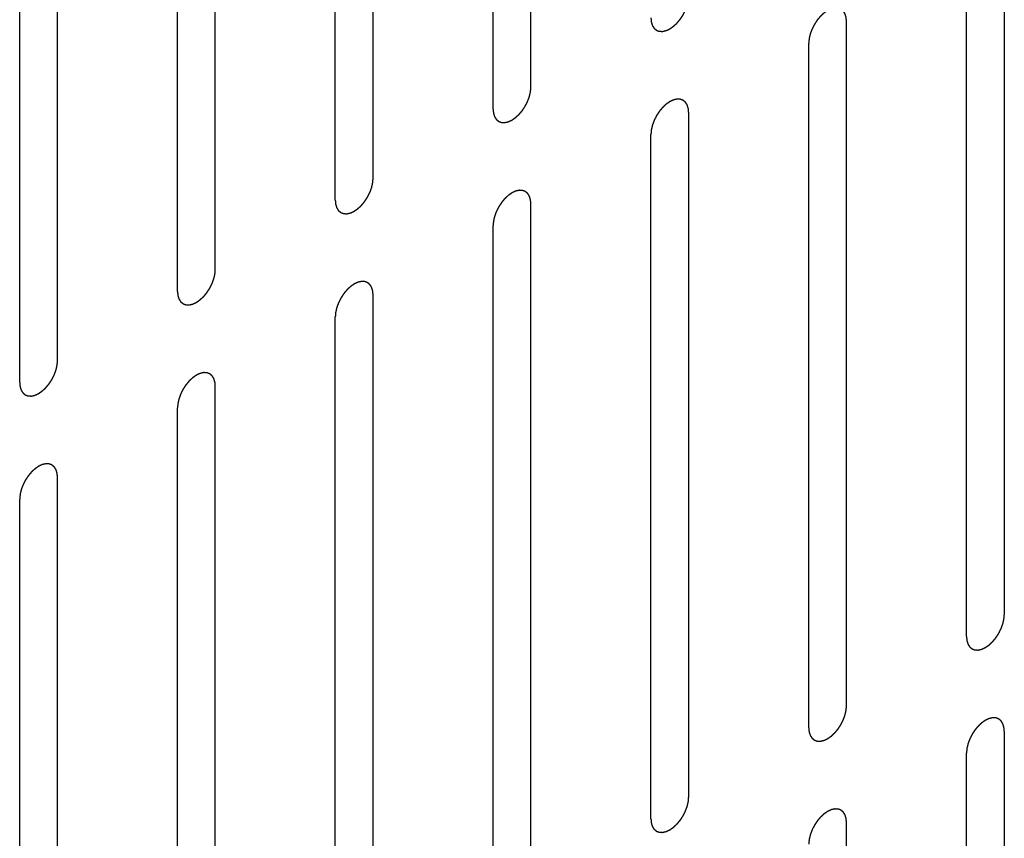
# Model space of a CAD drawing. Header units: inches. Extents: x 6 to 353, y 6 to 228.
# Tile 170 of 256: x 335.49 to 336.87, y 119.14 to 120.29. Entities that reach past the tile are written whole.
import ezdxf

# ---------------------------------------------------------------- set-up
doc = ezdxf.new("R2010")
doc.units = ezdxf.units.IN
doc.header["$LTSCALE"] = 19.946667
doc.header["$MEASUREMENT"] = 0
doc.linetypes.add('HIDDEN', pattern=[0.2, 0.1, -0.1])
doc.layers.add('DEFAULT_2', color=7, linetype='HIDDEN')

msp = doc.modelspace()

# ---------------------------------------------------------------- linework, layer by layer
at = {"layer": 'DEFAULT_2', "color": 7, "linetype": 'HIDDEN'}
for p, q in [((336.2059, 120.1958), (336.2059, 121.1552)), ((336.1529, 120.1652), (336.1529, 121.1246)), ((335.9846, 120.068), (335.9846, 121.0274)), ((335.9315, 120.0374), (335.9315, 120.9968)), ((335.7632, 119.9402), (335.7632, 120.8996)), ((335.7102, 119.9096), (335.7102, 120.869)), ((335.5419, 119.8125), (335.5419, 120.7718)), ((335.4889, 119.7818), (335.4889, 120.7412)), ((336.8699, 119.4564), (336.8699, 120.4158)), ((336.8168, 119.4258), (336.8168, 120.3852)), ((336.6485, 119.3287), (336.6485, 120.2881)), ((336.5955, 119.298), (336.5955, 120.2574)), ((336.4272, 119.2009), (336.4272, 120.1603)), ((336.3742, 119.1703), (336.3742, 120.1297)), ((336.2059, 119.0731), (336.2059, 120.0325)), ((336.1529, 119.0425), (336.1529, 120.0019)), ((335.9846, 118.9453), (335.9846, 119.9047)), ((335.9315, 118.9147), (335.9315, 119.8741)), ((335.7632, 118.8175), (335.7632, 119.7769)), ((335.7102, 118.7869), (335.7102, 119.7463)), ((335.5419, 118.6898), (335.5419, 119.6492)), ((335.4889, 118.6591), (335.4889, 119.6185)), ((336.8699, 118.3338), (336.8699, 119.2931)), ((336.8168, 118.3031), (336.8168, 119.2625)), ((336.6485, 118.206), (336.6485, 119.1654))]:
    msp.add_line(p, q, dxfattribs=at)
for points in [[(336.3742, 120.293), (336.3743, 120.292), (336.3744, 120.2906), (336.3745, 120.289), (336.3746, 120.2881), (336.3747, 120.2877), (336.3747, 120.2873), (336.3748, 120.287), (336.3749, 120.2866), (336.3751, 120.2859), (336.3754, 120.2849), (336.3757, 120.2839), (336.376, 120.2831), (336.3761, 120.2828), (336.3762, 120.2824), (336.3763, 120.2822), (336.3765, 120.2819), (336.3769, 120.2813), (336.3774, 120.2805), (336.3779, 120.2797), (336.3783, 120.2791), (336.3785, 120.2788), (336.3786, 120.2786), (336.3788, 120.2784), (336.3791, 120.2782), (336.3796, 120.2778), (336.3803, 120.2772), (336.381, 120.2766), (336.3815, 120.2762), (336.3817, 120.276), (336.3819, 120.2758), (336.3822, 120.2757), (336.3825, 120.2756), (336.3831, 120.2754), (336.3839, 120.275), (336.3848, 120.2747), (336.3854, 120.2745), (336.3857, 120.2744), (336.3859, 120.2743), (336.3862, 120.2743), (336.3866, 120.2743), (336.3873, 120.2743), (336.3882, 120.2742), (336.3892, 120.2742), (336.3898, 120.2741), (336.3902, 120.2741), (336.3905, 120.2741), (336.3908, 120.2742), (336.3912, 120.2743), (336.3919, 120.2744), (336.393, 120.2747), (336.394, 120.2749), (336.3947, 120.2751), (336.3951, 120.2752), (336.3954, 120.2752), (336.3958, 120.2754), (336.3962, 120.2756), (336.3968, 120.2758), (336.3974, 120.2761), (336.3983, 120.2765), (336.3992, 120.2769), (336.3999, 120.2773), (336.4004, 120.2775), (336.4007, 120.2776), (336.401, 120.2779), (336.4014, 120.2782), (336.4022, 120.2787), (336.4033, 120.2794), (336.4043, 120.2802), (336.4052, 120.2808), (336.4059, 120.2812), (336.4065, 120.2818), (336.4073, 120.2825), (336.4083, 120.2835), (336.4094, 120.2844), (336.4102, 120.2852), (336.4108, 120.2858), (336.4114, 120.2865), (336.4121, 120.2874), (336.4131, 120.2885), (336.414, 120.2896), (336.4148, 120.2906), (336.4154, 120.2912), (336.4159, 120.292), (336.4166, 120.293), (336.4174, 120.2943), (336.4183, 120.2956), (336.4189, 120.2967), (336.4195, 120.2974), (336.4198, 120.2983), (336.4204, 120.2993), (336.4211, 120.3007), (336.4218, 120.3021), (336.4223, 120.3031), (336.4228, 120.3039), (336.423, 120.3048), (336.4234, 120.3059), (336.4239, 120.3073), (336.4245, 120.3087), (336.4249, 120.3098), (336.4252, 120.3106), (336.4254, 120.3115), (336.4256, 120.3126), (336.4259, 120.3139), (336.4263, 120.3153), (336.4265, 120.3164), (336.4267, 120.3172), (336.4267, 120.318), (336.4268, 120.3191), (336.427, 120.3209), (336.4271, 120.3225), (336.4272, 120.3236)], [(336.6485, 120.2881), (336.6484, 120.289), (336.6483, 120.2904), (336.6482, 120.2921), (336.6481, 120.2929), (336.6481, 120.2934), (336.648, 120.2937), (336.6479, 120.294), (336.6478, 120.2944), (336.6476, 120.2951), (336.6473, 120.2961), (336.647, 120.2971), (336.6468, 120.2979), (336.6466, 120.2983), (336.6465, 120.2986), (336.6464, 120.2988), (336.6462, 120.2991), (336.6458, 120.2997), (336.6453, 120.3005), (336.6448, 120.3013), (336.6445, 120.3019), (336.6443, 120.3022), (336.6441, 120.3025), (336.6439, 120.3026), (336.6436, 120.3028), (336.6431, 120.3032), (336.6424, 120.3038), (336.6417, 120.3044), (336.6413, 120.3048), (336.641, 120.305), (336.6408, 120.3052), (336.6405, 120.3053), (336.6402, 120.3054), (336.6396, 120.3057), (336.6388, 120.306), (336.6379, 120.3063), (336.6374, 120.3065), (336.637, 120.3066), (336.6368, 120.3067), (336.6365, 120.3067), (336.6361, 120.3067), (336.6354, 120.3068), (336.6345, 120.3068), (336.6335, 120.3068), (336.6329, 120.3069), (336.6325, 120.3069), (336.6322, 120.3069), (336.6319, 120.3068), (336.6315, 120.3067), (336.6308, 120.3066), (336.6297, 120.3063), (336.6287, 120.3061), (336.628, 120.306), (336.6276, 120.3058), (336.6273, 120.3058), (336.6269, 120.3056), (336.6265, 120.3054), (336.6259, 120.3052), (336.6253, 120.3049), (336.6244, 120.3045), (336.6235, 120.3041), (336.6228, 120.3037), (336.6223, 120.3035), (336.622, 120.3034), (336.6217, 120.3031), (336.6213, 120.3028), (336.6205, 120.3023), (336.6194, 120.3016), (336.6184, 120.3009), (336.6175, 120.3002), (336.6169, 120.2998), (336.6162, 120.2992), (336.6154, 120.2985), (336.6144, 120.2975), (336.6134, 120.2966), (336.6125, 120.2958), (336.6119, 120.2953), (336.6113, 120.2945), (336.6106, 120.2936), (336.6096, 120.2925), (336.6087, 120.2914), (336.6079, 120.2904), (336.6073, 120.2898), (336.6068, 120.289), (336.6062, 120.288), (336.6053, 120.2867), (336.6045, 120.2854), (336.6038, 120.2843), (336.6032, 120.2836), (336.6029, 120.2828), (336.6023, 120.2817), (336.6016, 120.2803), (336.6009, 120.279), (336.6004, 120.2779), (336.6, 120.2771), (336.5997, 120.2762), (336.5993, 120.2751), (336.5988, 120.2737), (336.5982, 120.2723), (336.5979, 120.2712), (336.5975, 120.2704), (336.5974, 120.2696), (336.5971, 120.2685), (336.5968, 120.2671), (336.5965, 120.2657), (336.5962, 120.2646), (336.596, 120.2638), (336.596, 120.263), (336.5959, 120.2619), (336.5957, 120.2601), (336.5956, 120.2585), (336.5955, 120.2574)], [(336.1529, 120.1652), (336.1529, 120.1642), (336.1531, 120.1628), (336.1532, 120.1612), (336.1533, 120.1603), (336.1533, 120.1599), (336.1533, 120.1595), (336.1535, 120.1592), (336.1536, 120.1588), (336.1538, 120.1581), (336.1541, 120.1571), (336.1544, 120.1561), (336.1546, 120.1554), (336.1548, 120.155), (336.1548, 120.1546), (336.155, 120.1544), (336.1552, 120.1541), (336.1556, 120.1535), (336.1561, 120.1527), (336.1566, 120.1519), (336.1569, 120.1514), (336.1571, 120.151), (336.1573, 120.1508), (336.1575, 120.1506), (336.1578, 120.1504), (336.1583, 120.15), (336.159, 120.1494), (336.1596, 120.1488), (336.1601, 120.1484), (336.1604, 120.1482), (336.1606, 120.148), (336.1609, 120.1479), (336.1612, 120.1478), (336.1618, 120.1476), (336.1626, 120.1473), (336.1635, 120.147), (336.164, 120.1467), (336.1644, 120.1466), (336.1646, 120.1465), (336.1649, 120.1465), (336.1653, 120.1465), (336.166, 120.1465), (336.1669, 120.1464), (336.1679, 120.1464), (336.1685, 120.1464), (336.1689, 120.1464), (336.1692, 120.1463), (336.1695, 120.1464), (336.1699, 120.1465), (336.1706, 120.1467), (336.1717, 120.1469), (336.1727, 120.1471), (336.1734, 120.1473), (336.1738, 120.1474), (336.1741, 120.1474), (336.1745, 120.1476), (336.1749, 120.1478), (336.1754, 120.1481), (336.1761, 120.1484), (336.177, 120.1488), (336.1778, 120.1492), (336.1786, 120.1495), (336.179, 120.1497), (336.1794, 120.1498), (336.1797, 120.1501), (336.1801, 120.1504), (336.1809, 120.1509), (336.1819, 120.1516), (336.183, 120.1524), (336.1839, 120.153), (336.1845, 120.1534), (336.1851, 120.154), (336.186, 120.1548), (336.187, 120.1557), (336.188, 120.1567), (336.1889, 120.1574), (336.1895, 120.158), (336.19, 120.1587), (336.1908, 120.1596), (336.1918, 120.1607), (336.1927, 120.1619), (336.1935, 120.1628), (336.1941, 120.1634), (336.1945, 120.1642), (336.1952, 120.1653), (336.1961, 120.1666), (336.1969, 120.1678), (336.1976, 120.1689), (336.1981, 120.1696), (336.1985, 120.1705), (336.1991, 120.1716), (336.1998, 120.1729), (336.2005, 120.1743), (336.201, 120.1754), (336.2014, 120.1762), (336.2017, 120.177), (336.2021, 120.1781), (336.2026, 120.1795), (336.2031, 120.1809), (336.2035, 120.182), (336.2039, 120.1829), (336.204, 120.1837), (336.2043, 120.1848), (336.2046, 120.1861), (336.2049, 120.1875), (336.2052, 120.1886), (336.2054, 120.1894), (336.2054, 120.1902), (336.2055, 120.1913), (336.2057, 120.1931), (336.2058, 120.1947), (336.2059, 120.1958)], [(336.4272, 120.1603), (336.4271, 120.1612), (336.427, 120.1626), (336.4269, 120.1643), (336.4268, 120.1651), (336.4267, 120.1656), (336.4267, 120.1659), (336.4266, 120.1662), (336.4265, 120.1666), (336.4263, 120.1673), (336.426, 120.1684), (336.4256, 120.1694), (336.4254, 120.1701), (336.4253, 120.1705), (336.4252, 120.1708), (336.4251, 120.171), (336.4249, 120.1714), (336.4245, 120.1719), (336.424, 120.1727), (336.4235, 120.1735), (336.4231, 120.1741), (336.4229, 120.1744), (336.4228, 120.1747), (336.4226, 120.1748), (336.4223, 120.1751), (336.4218, 120.1755), (336.4211, 120.1761), (336.4204, 120.1766), (336.4199, 120.177), (336.4196, 120.1773), (336.4195, 120.1775), (336.4192, 120.1775), (336.4189, 120.1777), (336.4183, 120.1779), (336.4174, 120.1782), (336.4166, 120.1785), (336.416, 120.1787), (336.4157, 120.1788), (336.4155, 120.1789), (336.4152, 120.1789), (336.4148, 120.179), (336.4141, 120.179), (336.4132, 120.179), (336.4122, 120.1791), (336.4115, 120.1791), (336.4112, 120.1791), (336.4109, 120.1791), (336.4106, 120.179), (336.4102, 120.179), (336.4094, 120.1788), (336.4084, 120.1786), (336.4074, 120.1783), (336.4067, 120.1782), (336.4062, 120.1781), (336.4059, 120.178), (336.4056, 120.1778), (336.4052, 120.1777), (336.4046, 120.1774), (336.404, 120.1771), (336.4031, 120.1767), (336.4022, 120.1763), (336.4015, 120.1759), (336.401, 120.1757), (336.4007, 120.1756), (336.4004, 120.1754), (336.3999, 120.1751), (336.3992, 120.1745), (336.3981, 120.1738), (336.397, 120.1731), (336.3962, 120.1725), (336.3955, 120.1721), (336.3949, 120.1714), (336.3941, 120.1707), (336.3931, 120.1697), (336.392, 120.1688), (336.3912, 120.168), (336.3906, 120.1675), (336.39, 120.1668), (336.3893, 120.1659), (336.3883, 120.1647), (336.3873, 120.1636), (336.3866, 120.1627), (336.386, 120.162), (336.3855, 120.1612), (336.3848, 120.1602), (336.384, 120.1589), (336.3831, 120.1576), (336.3825, 120.1566), (336.3819, 120.1558), (336.3815, 120.155), (336.381, 120.1539), (336.3803, 120.1525), (336.3796, 120.1512), (336.3791, 120.1501), (336.3786, 120.1493), (336.3784, 120.1484), (336.3779, 120.1473), (336.3774, 120.1459), (336.3769, 120.1445), (336.3765, 120.1434), (336.3762, 120.1426), (336.376, 120.1418), (336.3758, 120.1407), (336.3755, 120.1393), (336.3751, 120.1379), (336.3749, 120.1368), (336.3747, 120.136), (336.3746, 120.1352), (336.3745, 120.1342), (336.3744, 120.1323), (336.3743, 120.1307), (336.3742, 120.1297)], [(335.9315, 120.0374), (335.9316, 120.0365), (335.9317, 120.035), (335.9319, 120.0334), (335.932, 120.0326), (335.932, 120.0321), (335.932, 120.0317), (335.9321, 120.0314), (335.9323, 120.031), (335.9325, 120.0303), (335.9328, 120.0293), (335.9331, 120.0283), (335.9333, 120.0276), (335.9334, 120.0272), (335.9335, 120.0269), (335.9337, 120.0266), (335.9339, 120.0263), (335.9342, 120.0258), (335.9347, 120.0249), (335.9353, 120.0241), (335.9356, 120.0236), (335.9358, 120.0233), (335.9359, 120.023), (335.9362, 120.0228), (335.9364, 120.0226), (335.9369, 120.0222), (335.9376, 120.0216), (335.9383, 120.021), (335.9388, 120.0206), (335.9391, 120.0204), (335.9393, 120.0202), (335.9395, 120.0201), (335.9399, 120.02), (335.9405, 120.0198), (335.9413, 120.0195), (335.9421, 120.0192), (335.9427, 120.019), (335.943, 120.0188), (335.9433, 120.0187), (335.9436, 120.0187), (335.944, 120.0187), (335.9446, 120.0187), (335.9456, 120.0186), (335.9465, 120.0186), (335.9472, 120.0186), (335.9476, 120.0186), (335.9478, 120.0185), (335.9482, 120.0186), (335.9486, 120.0187), (335.9493, 120.0189), (335.9503, 120.0191), (335.9514, 120.0193), (335.9521, 120.0195), (335.9525, 120.0196), (335.9528, 120.0196), (335.9531, 120.0198), (335.9536, 120.02), (335.9541, 120.0203), (335.9548, 120.0206), (335.9556, 120.021), (335.9565, 120.0214), (335.9573, 120.0217), (335.9577, 120.0219), (335.958, 120.0221), (335.9584, 120.0223), (335.9588, 120.0226), (335.9595, 120.0231), (335.9606, 120.0239), (335.9617, 120.0246), (335.9626, 120.0252), (335.9632, 120.0256), (335.9638, 120.0262), (335.9646, 120.027), (335.9657, 120.0279), (335.9667, 120.0289), (335.9675, 120.0297), (335.9682, 120.0302), (335.9687, 120.0309), (335.9695, 120.0318), (335.9704, 120.033), (335.9714, 120.0341), (335.9721, 120.035), (335.9727, 120.0356), (335.9732, 120.0365), (335.9739, 120.0375), (335.9748, 120.0388), (335.9756, 120.0401), (335.9763, 120.0411), (335.9768, 120.0419), (335.9772, 120.0427), (335.9778, 120.0438), (335.9784, 120.0451), (335.9791, 120.0465), (335.9797, 120.0476), (335.9801, 120.0484), (335.9804, 120.0492), (335.9808, 120.0503), (335.9813, 120.0517), (335.9818, 120.0531), (335.9822, 120.0542), (335.9826, 120.0551), (335.9827, 120.0559), (335.983, 120.057), (335.9833, 120.0584), (335.9836, 120.0597), (335.9838, 120.0608), (335.9841, 120.0617), (335.9841, 120.0625), (335.9842, 120.0635), (335.9843, 120.0654), (335.9845, 120.067), (335.9846, 120.068)], [(336.2059, 120.0325), (336.2058, 120.0334), (336.2057, 120.0349), (336.2055, 120.0365), (336.2055, 120.0373), (336.2054, 120.0378), (336.2054, 120.0382), (336.2053, 120.0384), (336.2052, 120.0389), (336.2049, 120.0396), (336.2046, 120.0406), (336.2043, 120.0416), (336.2041, 120.0423), (336.204, 120.0427), (336.2039, 120.043), (336.2037, 120.0432), (336.2035, 120.0436), (336.2032, 120.0441), (336.2027, 120.0449), (336.2022, 120.0457), (336.2018, 120.0463), (336.2016, 120.0466), (336.2015, 120.0469), (336.2012, 120.047), (336.201, 120.0473), (336.2005, 120.0477), (336.1998, 120.0483), (336.1991, 120.0488), (336.1986, 120.0493), (336.1983, 120.0495), (336.1981, 120.0497), (336.1979, 120.0497), (336.1975, 120.0499), (336.197, 120.0501), (336.1961, 120.0504), (336.1953, 120.0507), (336.1947, 120.0509), (336.1944, 120.051), (336.1941, 120.0512), (336.1938, 120.0512), (336.1935, 120.0512), (336.1928, 120.0512), (336.1918, 120.0512), (336.1909, 120.0513), (336.1902, 120.0513), (336.1898, 120.0513), (336.1896, 120.0514), (336.1892, 120.0513), (336.1888, 120.0512), (336.1881, 120.051), (336.1871, 120.0508), (336.1861, 120.0505), (336.1853, 120.0504), (336.1849, 120.0503), (336.1846, 120.0502), (336.1843, 120.0501), (336.1838, 120.0499), (336.1833, 120.0496), (336.1826, 120.0493), (336.1818, 120.0489), (336.1809, 120.0485), (336.1801, 120.0482), (336.1797, 120.0479), (336.1794, 120.0478), (336.179, 120.0476), (336.1786, 120.0473), (336.1779, 120.0468), (336.1768, 120.046), (336.1757, 120.0453), (336.1749, 120.0447), (336.1742, 120.0443), (336.1736, 120.0437), (336.1728, 120.0429), (336.1717, 120.0419), (336.1707, 120.041), (336.1699, 120.0402), (336.1693, 120.0397), (336.1687, 120.039), (336.1679, 120.0381), (336.167, 120.0369), (336.166, 120.0358), (336.1653, 120.0349), (336.1647, 120.0342), (336.1642, 120.0334), (336.1635, 120.0324), (336.1627, 120.0311), (336.1618, 120.0298), (336.1611, 120.0288), (336.1606, 120.028), (336.1602, 120.0272), (336.1597, 120.0261), (336.159, 120.0248), (336.1583, 120.0234), (336.1578, 120.0223), (336.1573, 120.0215), (336.157, 120.0207), (336.1566, 120.0195), (336.1561, 120.0182), (336.1556, 120.0168), (336.1552, 120.0157), (336.1549, 120.0148), (336.1547, 120.014), (336.1544, 120.0129), (336.1541, 120.0115), (336.1538, 120.0101), (336.1536, 120.0091), (336.1533, 120.0082), (336.1533, 120.0074), (336.1532, 120.0064), (336.1531, 120.0045), (336.1529, 120.0029), (336.1529, 120.0019)], [(335.7102, 119.9096), (335.7103, 119.9087), (335.7104, 119.9073), (335.7106, 119.9056), (335.7106, 119.9048), (335.7107, 119.9043), (335.7107, 119.9039), (335.7108, 119.9037), (335.7109, 119.9032), (335.7111, 119.9025), (335.7115, 119.9015), (335.7118, 119.9005), (335.712, 119.8998), (335.7121, 119.8994), (335.7122, 119.8991), (335.7124, 119.8989), (335.7126, 119.8985), (335.7129, 119.898), (335.7134, 119.8972), (335.7139, 119.8964), (335.7143, 119.8958), (335.7145, 119.8955), (335.7146, 119.8952), (335.7148, 119.8951), (335.7151, 119.8948), (335.7156, 119.8944), (335.7163, 119.8938), (335.717, 119.8933), (335.7175, 119.8929), (335.7178, 119.8926), (335.718, 119.8924), (335.7182, 119.8924), (335.7186, 119.8922), (335.7191, 119.892), (335.72, 119.8917), (335.7208, 119.8914), (335.7214, 119.8912), (335.7217, 119.8911), (335.722, 119.8909), (335.7223, 119.891), (335.7226, 119.8909), (335.7233, 119.8909), (335.7243, 119.8909), (335.7252, 119.8908), (335.7259, 119.8908), (335.7262, 119.8908), (335.7265, 119.8908), (335.7268, 119.8908), (335.7273, 119.8909), (335.728, 119.8911), (335.729, 119.8913), (335.73, 119.8916), (335.7308, 119.8917), (335.7312, 119.8918), (335.7315, 119.8919), (335.7318, 119.892), (335.7322, 119.8922), (335.7328, 119.8925), (335.7334, 119.8928), (335.7343, 119.8932), (335.7352, 119.8936), (335.736, 119.8939), (335.7364, 119.8942), (335.7367, 119.8943), (335.737, 119.8945), (335.7375, 119.8948), (335.7382, 119.8953), (335.7393, 119.8961), (335.7404, 119.8968), (335.7412, 119.8974), (335.7419, 119.8978), (335.7425, 119.8984), (335.7433, 119.8992), (335.7443, 119.9002), (335.7454, 119.9011), (335.7462, 119.9019), (335.7468, 119.9024), (335.7474, 119.9031), (335.7482, 119.904), (335.7491, 119.9052), (335.7501, 119.9063), (335.7508, 119.9072), (335.7514, 119.9079), (335.7519, 119.9087), (335.7526, 119.9097), (335.7534, 119.911), (335.7543, 119.9123), (335.755, 119.9133), (335.7555, 119.9141), (335.7559, 119.9149), (335.7564, 119.916), (335.7571, 119.9174), (335.7578, 119.9187), (335.7583, 119.9198), (335.7588, 119.9206), (335.7591, 119.9214), (335.7595, 119.9226), (335.76, 119.924), (335.7605, 119.9253), (335.7609, 119.9265), (335.7612, 119.9273), (335.7614, 119.9281), (335.7616, 119.9292), (335.762, 119.9306), (335.7623, 119.932), (335.7625, 119.9331), (335.7628, 119.9339), (335.7628, 119.9347), (335.7629, 119.9357), (335.763, 119.9376), (335.7632, 119.9392), (335.7632, 119.9402)], [(335.9846, 119.9047), (335.9845, 119.9057), (335.9844, 119.9071), (335.9842, 119.9087), (335.9841, 119.9095), (335.9841, 119.91), (335.9841, 119.9104), (335.984, 119.9107), (335.9838, 119.9111), (335.9836, 119.9118), (335.9833, 119.9128), (335.983, 119.9138), (335.9828, 119.9145), (335.9827, 119.9149), (335.9826, 119.9152), (335.9824, 119.9155), (335.9822, 119.9158), (335.9819, 119.9164), (335.9813, 119.9172), (335.9808, 119.918), (335.9805, 119.9185), (335.9803, 119.9189), (335.9801, 119.9191), (335.9799, 119.9193), (335.9796, 119.9195), (335.9792, 119.9199), (335.9785, 119.9205), (335.9778, 119.9211), (335.9773, 119.9215), (335.977, 119.9217), (335.9768, 119.9219), (335.9765, 119.922), (335.9762, 119.9221), (335.9756, 119.9223), (335.9748, 119.9226), (335.974, 119.9229), (335.9734, 119.9232), (335.973, 119.9233), (335.9728, 119.9234), (335.9725, 119.9234), (335.9721, 119.9234), (335.9715, 119.9234), (335.9705, 119.9235), (335.9696, 119.9235), (335.9689, 119.9235), (335.9685, 119.9235), (335.9682, 119.9236), (335.9679, 119.9235), (335.9675, 119.9234), (335.9668, 119.9232), (335.9658, 119.923), (335.9647, 119.9228), (335.964, 119.9226), (335.9636, 119.9225), (335.9633, 119.9225), (335.963, 119.9223), (335.9625, 119.9221), (335.962, 119.9218), (335.9613, 119.9215), (335.9604, 119.9211), (335.9596, 119.9207), (335.9588, 119.9204), (335.9584, 119.9202), (335.958, 119.92), (335.9577, 119.9198), (335.9573, 119.9195), (335.9565, 119.919), (335.9555, 119.9182), (335.9544, 119.9175), (335.9535, 119.9169), (335.9529, 119.9165), (335.9523, 119.9159), (335.9514, 119.9151), (335.9504, 119.9142), (335.9494, 119.9132), (335.9486, 119.9124), (335.9479, 119.9119), (335.9474, 119.9112), (335.9466, 119.9103), (335.9457, 119.9092), (335.9447, 119.908), (335.9439, 119.9071), (335.9434, 119.9065), (335.9429, 119.9057), (335.9422, 119.9046), (335.9413, 119.9033), (335.9405, 119.902), (335.9398, 119.901), (335.9393, 119.9002), (335.9389, 119.8994), (335.9383, 119.8983), (335.9377, 119.897), (335.937, 119.8956), (335.9364, 119.8945), (335.936, 119.8937), (335.9357, 119.8929), (335.9353, 119.8918), (335.9348, 119.8904), (335.9343, 119.889), (335.9339, 119.8879), (335.9335, 119.887), (335.9334, 119.8862), (335.9331, 119.8851), (335.9328, 119.8837), (335.9325, 119.8824), (335.9323, 119.8813), (335.932, 119.8804), (335.932, 119.8797), (335.9319, 119.8786), (335.9318, 119.8767), (335.9316, 119.8752), (335.9315, 119.8741)], [(335.4889, 119.7818), (335.489, 119.7809), (335.4891, 119.7795), (335.4892, 119.7778), (335.4893, 119.777), (335.4894, 119.7765), (335.4894, 119.7762), (335.4895, 119.7759), (335.4896, 119.7755), (335.4898, 119.7748), (335.4901, 119.7737), (335.4904, 119.7727), (335.4907, 119.772), (335.4908, 119.7716), (335.4909, 119.7713), (335.491, 119.7711), (335.4912, 119.7708), (335.4916, 119.7702), (335.4921, 119.7694), (335.4926, 119.7686), (335.493, 119.768), (335.4932, 119.7677), (335.4933, 119.7674), (335.4935, 119.7673), (335.4938, 119.767), (335.4943, 119.7666), (335.495, 119.7661), (335.4957, 119.7655), (335.4962, 119.7651), (335.4964, 119.7648), (335.4966, 119.7646), (335.4969, 119.7646), (335.4972, 119.7644), (335.4978, 119.7642), (335.4986, 119.7639), (335.4995, 119.7636), (335.5001, 119.7634), (335.5004, 119.7633), (335.5006, 119.7632), (335.5009, 119.7632), (335.5013, 119.7632), (335.502, 119.7631), (335.5029, 119.7631), (335.5039, 119.7631), (335.5045, 119.763), (335.5049, 119.763), (335.5052, 119.763), (335.5055, 119.7631), (335.5059, 119.7632), (335.5067, 119.7633), (335.5077, 119.7635), (335.5087, 119.7638), (335.5094, 119.7639), (335.5099, 119.764), (335.5102, 119.7641), (335.5105, 119.7643), (335.5109, 119.7645), (335.5115, 119.7647), (335.5121, 119.765), (335.513, 119.7654), (335.5139, 119.7658), (335.5146, 119.7662), (335.5151, 119.7664), (335.5154, 119.7665), (335.5157, 119.7668), (335.5162, 119.767), (335.5169, 119.7676), (335.518, 119.7683), (335.519, 119.769), (335.5199, 119.7696), (335.5206, 119.77), (335.5212, 119.7707), (335.522, 119.7714), (335.523, 119.7724), (335.5241, 119.7733), (335.5249, 119.7741), (335.5255, 119.7746), (335.5261, 119.7754), (335.5268, 119.7763), (335.5278, 119.7774), (335.5287, 119.7785), (335.5295, 119.7794), (335.5301, 119.7801), (335.5306, 119.7809), (335.5313, 119.7819), (335.5321, 119.7832), (335.533, 119.7845), (335.5336, 119.7855), (335.5342, 119.7863), (335.5346, 119.7871), (335.5351, 119.7882), (335.5358, 119.7896), (335.5365, 119.7909), (335.537, 119.792), (335.5375, 119.7928), (335.5377, 119.7937), (335.5382, 119.7948), (335.5387, 119.7962), (335.5392, 119.7976), (335.5396, 119.7987), (335.5399, 119.7995), (335.5401, 119.8003), (335.5403, 119.8014), (335.5406, 119.8028), (335.541, 119.8042), (335.5412, 119.8053), (335.5414, 119.8061), (335.5414, 119.8069), (335.5416, 119.808), (335.5417, 119.8098), (335.5418, 119.8114), (335.5419, 119.8125)], [(335.7632, 119.7769), (335.7632, 119.7779), (335.763, 119.7793), (335.7629, 119.7809), (335.7628, 119.7818), (335.7628, 119.7822), (335.7628, 119.7826), (335.7626, 119.7829), (335.7625, 119.7833), (335.7623, 119.784), (335.762, 119.785), (335.7617, 119.786), (335.7615, 119.7867), (335.7613, 119.7871), (335.7613, 119.7875), (335.7611, 119.7877), (335.7609, 119.788), (335.7605, 119.7886), (335.76, 119.7894), (335.7595, 119.7902), (335.7592, 119.7908), (335.759, 119.7911), (335.7588, 119.7913), (335.7586, 119.7915), (335.7583, 119.7917), (335.7578, 119.7921), (335.7571, 119.7927), (335.7564, 119.7933), (335.756, 119.7937), (335.7557, 119.7939), (335.7555, 119.7941), (335.7552, 119.7942), (335.7549, 119.7943), (335.7543, 119.7945), (335.7535, 119.7948), (335.7526, 119.7951), (335.7521, 119.7954), (335.7517, 119.7955), (335.7515, 119.7956), (335.7512, 119.7956), (335.7508, 119.7956), (335.7501, 119.7956), (335.7492, 119.7957), (335.7482, 119.7957), (335.7476, 119.7958), (335.7472, 119.7958), (335.7469, 119.7958), (335.7466, 119.7957), (335.7462, 119.7956), (335.7455, 119.7954), (335.7444, 119.7952), (335.7434, 119.795), (335.7427, 119.7948), (335.7423, 119.7947), (335.742, 119.7947), (335.7416, 119.7945), (335.7412, 119.7943), (335.7407, 119.7941), (335.74, 119.7938), (335.7391, 119.7934), (335.7383, 119.7929), (335.7375, 119.7926), (335.7371, 119.7924), (335.7367, 119.7923), (335.7364, 119.792), (335.736, 119.7917), (335.7352, 119.7912), (335.7341, 119.7905), (335.7331, 119.7897), (335.7322, 119.7891), (335.7316, 119.7887), (335.731, 119.7881), (335.7301, 119.7874), (335.7291, 119.7864), (335.7281, 119.7854), (335.7272, 119.7847), (335.7266, 119.7841), (335.7261, 119.7834), (335.7253, 119.7825), (335.7243, 119.7814), (335.7234, 119.7802), (335.7226, 119.7793), (335.722, 119.7787), (335.7215, 119.7779), (335.7209, 119.7768), (335.72, 119.7756), (335.7192, 119.7743), (335.7185, 119.7732), (335.7179, 119.7725), (335.7176, 119.7716), (335.717, 119.7706), (335.7163, 119.7692), (335.7156, 119.7678), (335.7151, 119.7667), (335.7147, 119.7659), (335.7144, 119.7651), (335.714, 119.764), (335.7135, 119.7626), (335.713, 119.7612), (335.7126, 119.7601), (335.7122, 119.7593), (335.7121, 119.7584), (335.7118, 119.7573), (335.7115, 119.756), (335.7112, 119.7546), (335.7109, 119.7535), (335.7107, 119.7527), (335.7107, 119.7519), (335.7106, 119.7508), (335.7104, 119.749), (335.7103, 119.7474), (335.7102, 119.7463)], [(335.5419, 119.6492), (335.5418, 119.6501), (335.5417, 119.6515), (335.5416, 119.6532), (335.5415, 119.654), (335.5414, 119.6545), (335.5414, 119.6548), (335.5413, 119.6551), (335.5412, 119.6555), (335.541, 119.6562), (335.5407, 119.6572), (335.5403, 119.6582), (335.5401, 119.659), (335.54, 119.6594), (335.5399, 119.6597), (335.5398, 119.6599), (335.5396, 119.6602), (335.5392, 119.6608), (335.5387, 119.6616), (335.5382, 119.6624), (335.5378, 119.663), (335.5376, 119.6633), (335.5375, 119.6636), (335.5373, 119.6637), (335.537, 119.6639), (335.5365, 119.6643), (335.5358, 119.6649), (335.5351, 119.6655), (335.5346, 119.6659), (335.5344, 119.6661), (335.5342, 119.6663), (335.5339, 119.6664), (335.5336, 119.6665), (335.533, 119.6667), (335.5322, 119.6671), (335.5313, 119.6674), (335.5307, 119.6676), (335.5304, 119.6677), (335.5302, 119.6678), (335.5299, 119.6678), (335.5295, 119.6678), (335.5288, 119.6679), (335.5279, 119.6679), (335.5269, 119.6679), (335.5263, 119.668), (335.5259, 119.668), (335.5256, 119.668), (335.5253, 119.6679), (335.5249, 119.6678), (335.5241, 119.6677), (335.5231, 119.6674), (335.5221, 119.6672), (335.5214, 119.667), (335.5209, 119.6669), (335.5206, 119.6669), (335.5203, 119.6667), (335.5199, 119.6665), (335.5193, 119.6663), (335.5187, 119.666), (335.5178, 119.6656), (335.5169, 119.6652), (335.5162, 119.6648), (335.5157, 119.6646), (335.5154, 119.6645), (335.5151, 119.6642), (335.5146, 119.6639), (335.5139, 119.6634), (335.5128, 119.6627), (335.5118, 119.6619), (335.5109, 119.6613), (335.5102, 119.6609), (335.5096, 119.6603), (335.5088, 119.6596), (335.5078, 119.6586), (335.5067, 119.6577), (335.5059, 119.6569), (335.5053, 119.6563), (335.5047, 119.6556), (335.504, 119.6547), (335.503, 119.6536), (335.5021, 119.6525), (335.5013, 119.6515), (335.5007, 119.6509), (335.5002, 119.6501), (335.4995, 119.6491), (335.4987, 119.6478), (335.4978, 119.6465), (335.4972, 119.6454), (335.4966, 119.6447), (335.4962, 119.6439), (335.4957, 119.6428), (335.495, 119.6414), (335.4943, 119.6401), (335.4938, 119.639), (335.4933, 119.6382), (335.4931, 119.6373), (335.4926, 119.6362), (335.4921, 119.6348), (335.4916, 119.6334), (335.4912, 119.6323), (335.4909, 119.6315), (335.4907, 119.6307), (335.4905, 119.6296), (335.4902, 119.6282), (335.4898, 119.6268), (335.4896, 119.6257), (335.4894, 119.6249), (335.4894, 119.6241), (335.4892, 119.623), (335.4891, 119.6212), (335.489, 119.6196), (335.4889, 119.6185)], [(336.8168, 119.4258), (336.8169, 119.4249), (336.817, 119.4235), (336.8172, 119.4218), (336.8173, 119.421), (336.8173, 119.4205), (336.8173, 119.4202), (336.8174, 119.4199), (336.8175, 119.4195), (336.8178, 119.4188), (336.8181, 119.4177), (336.8184, 119.4167), (336.8186, 119.416), (336.8187, 119.4156), (336.8188, 119.4153), (336.819, 119.4151), (336.8192, 119.4147), (336.8195, 119.4142), (336.82, 119.4134), (336.8205, 119.4126), (336.8209, 119.412), (336.8211, 119.4117), (336.8212, 119.4114), (336.8215, 119.4113), (336.8217, 119.411), (336.8222, 119.4106), (336.8229, 119.41), (336.8236, 119.4095), (336.8241, 119.4091), (336.8244, 119.4088), (336.8246, 119.4086), (336.8248, 119.4086), (336.8252, 119.4084), (336.8258, 119.4082), (336.8266, 119.4079), (336.8274, 119.4076), (336.828, 119.4074), (336.8283, 119.4073), (336.8286, 119.4072), (336.8289, 119.4072), (336.8293, 119.4071), (336.8299, 119.4071), (336.8309, 119.4071), (336.8318, 119.407), (336.8325, 119.407), (336.8329, 119.407), (336.8331, 119.407), (336.8335, 119.4071), (336.8339, 119.4071), (336.8346, 119.4073), (336.8356, 119.4075), (336.8367, 119.4078), (336.8374, 119.4079), (336.8378, 119.408), (336.8381, 119.4081), (336.8384, 119.4083), (336.8389, 119.4084), (336.8394, 119.4087), (336.8401, 119.409), (336.8409, 119.4094), (336.8418, 119.4098), (336.8426, 119.4102), (336.843, 119.4104), (336.8433, 119.4105), (336.8437, 119.4107), (336.8441, 119.411), (336.8448, 119.4116), (336.8459, 119.4123), (336.847, 119.413), (336.8478, 119.4136), (336.8485, 119.414), (336.8491, 119.4147), (336.8499, 119.4154), (336.851, 119.4164), (336.852, 119.4173), (336.8528, 119.4181), (336.8535, 119.4186), (336.854, 119.4193), (336.8548, 119.4202), (336.8557, 119.4214), (336.8567, 119.4225), (336.8574, 119.4234), (336.858, 119.4241), (336.8585, 119.4249), (336.8592, 119.4259), (336.86, 119.4272), (336.8609, 119.4285), (336.8616, 119.4295), (336.8621, 119.4303), (336.8625, 119.4311), (336.8631, 119.4322), (336.8637, 119.4336), (336.8644, 119.4349), (336.865, 119.436), (336.8654, 119.4368), (336.8657, 119.4377), (336.8661, 119.4388), (336.8666, 119.4402), (336.8671, 119.4416), (336.8675, 119.4427), (336.8679, 119.4435), (336.868, 119.4443), (336.8683, 119.4454), (336.8686, 119.4468), (336.8689, 119.4482), (336.8691, 119.4493), (336.8694, 119.4501), (336.8694, 119.4509), (336.8695, 119.4519), (336.8696, 119.4538), (336.8698, 119.4554), (336.8699, 119.4564)], [(336.5955, 119.298), (336.5956, 119.2971), (336.5957, 119.2957), (336.5959, 119.294), (336.5959, 119.2932), (336.596, 119.2927), (336.596, 119.2924), (336.5961, 119.2921), (336.5962, 119.2917), (336.5964, 119.291), (336.5968, 119.29), (336.5971, 119.289), (336.5973, 119.2882), (336.5974, 119.2878), (336.5975, 119.2875), (336.5977, 119.2873), (336.5979, 119.287), (336.5982, 119.2864), (336.5987, 119.2856), (336.5992, 119.2848), (336.5996, 119.2842), (336.5998, 119.2839), (336.5999, 119.2836), (336.6001, 119.2835), (336.6004, 119.2833), (336.6009, 119.2829), (336.6016, 119.2823), (336.6023, 119.2817), (336.6028, 119.2813), (336.6031, 119.2811), (336.6033, 119.2809), (336.6035, 119.2808), (336.6038, 119.2807), (336.6044, 119.2804), (336.6053, 119.2801), (336.6061, 119.2798), (336.6067, 119.2796), (336.607, 119.2795), (336.6073, 119.2794), (336.6076, 119.2794), (336.6079, 119.2794), (336.6086, 119.2793), (336.6095, 119.2793), (336.6105, 119.2793), (336.6112, 119.2792), (336.6115, 119.2792), (336.6118, 119.2792), (336.6121, 119.2793), (336.6125, 119.2794), (336.6133, 119.2795), (336.6143, 119.2798), (336.6153, 119.28), (336.6161, 119.2801), (336.6165, 119.2803), (336.6168, 119.2803), (336.6171, 119.2805), (336.6175, 119.2807), (336.6181, 119.2809), (336.6187, 119.2812), (336.6196, 119.2816), (336.6205, 119.282), (336.6213, 119.2824), (336.6217, 119.2826), (336.622, 119.2827), (336.6223, 119.283), (336.6228, 119.2833), (336.6235, 119.2838), (336.6246, 119.2845), (336.6257, 119.2853), (336.6265, 119.2859), (336.6272, 119.2863), (336.6278, 119.2869), (336.6286, 119.2876), (336.6296, 119.2886), (336.6307, 119.2895), (336.6315, 119.2903), (336.6321, 119.2908), (336.6327, 119.2916), (336.6335, 119.2925), (336.6344, 119.2936), (336.6354, 119.2947), (336.6361, 119.2957), (336.6367, 119.2963), (336.6372, 119.2971), (336.6379, 119.2981), (336.6387, 119.2994), (336.6396, 119.3007), (336.6402, 119.3018), (336.6408, 119.3025), (336.6412, 119.3033), (336.6417, 119.3044), (336.6424, 119.3058), (336.6431, 119.3071), (336.6436, 119.3082), (336.6441, 119.309), (336.6443, 119.3099), (336.6448, 119.311), (336.6453, 119.3124), (336.6458, 119.3138), (336.6462, 119.3149), (336.6465, 119.3157), (336.6467, 119.3165), (336.6469, 119.3176), (336.6472, 119.319), (336.6476, 119.3204), (336.6478, 119.3215), (336.648, 119.3223), (336.6481, 119.3231), (336.6482, 119.3242), (336.6483, 119.326), (336.6484, 119.3276), (336.6485, 119.3287)], [(336.8699, 119.2931), (336.8698, 119.2941), (336.8696, 119.2955), (336.8695, 119.2971), (336.8694, 119.298), (336.8694, 119.2984), (336.8694, 119.2988), (336.8693, 119.2991), (336.8691, 119.2995), (336.8689, 119.3002), (336.8686, 119.3012), (336.8683, 119.3022), (336.8681, 119.303), (336.8679, 119.3033), (336.8679, 119.3037), (336.8677, 119.3039), (336.8675, 119.3042), (336.8671, 119.3048), (336.8666, 119.3056), (336.8661, 119.3064), (336.8658, 119.307), (336.8656, 119.3073), (336.8654, 119.3076), (336.8652, 119.3077), (336.8649, 119.3079), (336.8645, 119.3083), (336.8638, 119.3089), (336.8631, 119.3095), (336.8626, 119.3099), (336.8623, 119.3101), (336.8621, 119.3103), (336.8618, 119.3104), (336.8615, 119.3105), (336.8609, 119.3107), (336.8601, 119.3111), (336.8593, 119.3114), (336.8587, 119.3116), (336.8583, 119.3117), (336.8581, 119.3118), (336.8578, 119.3118), (336.8574, 119.3118), (336.8568, 119.3118), (336.8558, 119.3119), (336.8549, 119.3119), (336.8542, 119.312), (336.8538, 119.312), (336.8535, 119.312), (336.8532, 119.3119), (336.8528, 119.3118), (336.8521, 119.3117), (336.8511, 119.3114), (336.85, 119.3112), (336.8493, 119.311), (336.8489, 119.3109), (336.8486, 119.3109), (336.8483, 119.3107), (336.8478, 119.3105), (336.8473, 119.3103), (336.8466, 119.31), (336.8457, 119.3096), (336.8449, 119.3092), (336.8441, 119.3088), (336.8437, 119.3086), (336.8433, 119.3085), (336.843, 119.3082), (336.8426, 119.3079), (336.8418, 119.3074), (336.8408, 119.3067), (336.8397, 119.3059), (336.8388, 119.3053), (336.8382, 119.3049), (336.8376, 119.3043), (336.8367, 119.3036), (336.8357, 119.3026), (336.8347, 119.3017), (336.8339, 119.3009), (336.8332, 119.3003), (336.8327, 119.2996), (336.8319, 119.2987), (336.831, 119.2976), (336.83, 119.2965), (336.8292, 119.2955), (336.8286, 119.2949), (336.8282, 119.2941), (336.8275, 119.2931), (336.8266, 119.2918), (336.8258, 119.2905), (336.8251, 119.2894), (336.8246, 119.2887), (336.8242, 119.2878), (336.8236, 119.2868), (336.823, 119.2854), (336.8223, 119.284), (336.8217, 119.283), (336.8213, 119.2822), (336.821, 119.2813), (336.8206, 119.2802), (336.8201, 119.2788), (336.8196, 119.2774), (336.8192, 119.2763), (336.8188, 119.2755), (336.8187, 119.2746), (336.8184, 119.2735), (336.8181, 119.2722), (336.8178, 119.2708), (336.8175, 119.2697), (336.8173, 119.2689), (336.8173, 119.2681), (336.8172, 119.267), (336.817, 119.2652), (336.8169, 119.2636), (336.8168, 119.2625)], [(336.3742, 119.1703), (336.3743, 119.1693), (336.3744, 119.1679), (336.3745, 119.1663), (336.3746, 119.1654), (336.3747, 119.165), (336.3747, 119.1646), (336.3748, 119.1643), (336.3749, 119.1639), (336.3751, 119.1632), (336.3754, 119.1622), (336.3757, 119.1612), (336.376, 119.1605), (336.3761, 119.1601), (336.3762, 119.1597), (336.3763, 119.1595), (336.3765, 119.1592), (336.3769, 119.1586), (336.3774, 119.1578), (336.3779, 119.157), (336.3783, 119.1564), (336.3785, 119.1561), (336.3786, 119.1559), (336.3788, 119.1557), (336.3791, 119.1555), (336.3796, 119.1551), (336.3803, 119.1545), (336.381, 119.1539), (336.3815, 119.1535), (336.3817, 119.1533), (336.3819, 119.1531), (336.3822, 119.153), (336.3825, 119.1529), (336.3831, 119.1527), (336.3839, 119.1524), (336.3848, 119.1521), (336.3854, 119.1518), (336.3857, 119.1517), (336.3859, 119.1516), (336.3862, 119.1516), (336.3866, 119.1516), (336.3873, 119.1516), (336.3882, 119.1515), (336.3892, 119.1515), (336.3898, 119.1514), (336.3902, 119.1514), (336.3905, 119.1514), (336.3908, 119.1515), (336.3912, 119.1516), (336.3919, 119.1518), (336.393, 119.152), (336.394, 119.1522), (336.3947, 119.1524), (336.3951, 119.1525), (336.3954, 119.1525), (336.3958, 119.1527), (336.3962, 119.1529), (336.3968, 119.1531), (336.3974, 119.1534), (336.3983, 119.1538), (336.3992, 119.1543), (336.3999, 119.1546), (336.4004, 119.1548), (336.4007, 119.1549), (336.401, 119.1552), (336.4014, 119.1555), (336.4022, 119.156), (336.4033, 119.1567), (336.4043, 119.1575), (336.4052, 119.1581), (336.4059, 119.1585), (336.4065, 119.1591), (336.4073, 119.1598), (336.4083, 119.1608), (336.4094, 119.1618), (336.4102, 119.1625), (336.4108, 119.1631), (336.4114, 119.1638), (336.4121, 119.1647), (336.4131, 119.1658), (336.414, 119.167), (336.4148, 119.1679), (336.4154, 119.1685), (336.4159, 119.1693), (336.4166, 119.1703), (336.4174, 119.1716), (336.4183, 119.1729), (336.4189, 119.174), (336.4195, 119.1747), (336.4198, 119.1756), (336.4204, 119.1766), (336.4211, 119.178), (336.4218, 119.1794), (336.4223, 119.1805), (336.4228, 119.1813), (336.423, 119.1821), (336.4234, 119.1832), (336.4239, 119.1846), (336.4245, 119.186), (336.4249, 119.1871), (336.4252, 119.1879), (336.4254, 119.1888), (336.4256, 119.1899), (336.4259, 119.1912), (336.4263, 119.1926), (336.4265, 119.1937), (336.4267, 119.1945), (336.4267, 119.1953), (336.4268, 119.1964), (336.427, 119.1982), (336.4271, 119.1998), (336.4272, 119.2009)], [(336.6485, 119.1654), (336.6484, 119.1663), (336.6483, 119.1677), (336.6482, 119.1694), (336.6481, 119.1702), (336.6481, 119.1707), (336.648, 119.171), (336.6479, 119.1713), (336.6478, 119.1717), (336.6476, 119.1724), (336.6473, 119.1734), (336.647, 119.1745), (336.6468, 119.1752), (336.6466, 119.1756), (336.6465, 119.1759), (336.6464, 119.1761), (336.6462, 119.1764), (336.6458, 119.177), (336.6453, 119.1778), (336.6448, 119.1786), (336.6445, 119.1792), (336.6443, 119.1795), (336.6441, 119.1798), (336.6439, 119.1799), (336.6436, 119.1802), (336.6431, 119.1806), (336.6424, 119.1811), (336.6417, 119.1817), (336.6413, 119.1821), (336.641, 119.1824), (336.6408, 119.1826), (336.6405, 119.1826), (336.6402, 119.1828), (336.6396, 119.183), (336.6388, 119.1833), (336.6379, 119.1836), (336.6374, 119.1838), (336.637, 119.1839), (336.6368, 119.184), (336.6365, 119.184), (336.6361, 119.184), (336.6354, 119.1841), (336.6345, 119.1841), (336.6335, 119.1841), (336.6329, 119.1842), (336.6325, 119.1842), (336.6322, 119.1842), (336.6319, 119.1841), (336.6315, 119.184), (336.6308, 119.1839), (336.6297, 119.1837), (336.6287, 119.1834), (336.628, 119.1833), (336.6276, 119.1832), (336.6273, 119.1831), (336.6269, 119.1829), (336.6265, 119.1827), (336.6259, 119.1825), (336.6253, 119.1822), (336.6244, 119.1818), (336.6235, 119.1814), (336.6228, 119.181), (336.6223, 119.1808), (336.622, 119.1807), (336.6217, 119.1804), (336.6213, 119.1802), (336.6205, 119.1796), (336.6194, 119.1789), (336.6184, 119.1782), (336.6175, 119.1776), (336.6169, 119.1772), (336.6162, 119.1765), (336.6154, 119.1758), (336.6144, 119.1748), (336.6134, 119.1739), (336.6125, 119.1731), (336.6119, 119.1726), (336.6113, 119.1718), (336.6106, 119.1709), (336.6096, 119.1698), (336.6087, 119.1687), (336.6079, 119.1678), (336.6073, 119.1671), (336.6068, 119.1663), (336.6062, 119.1653), (336.6053, 119.164), (336.6045, 119.1627), (336.6038, 119.1617), (336.6032, 119.1609), (336.6029, 119.1601), (336.6023, 119.159), (336.6016, 119.1576), (336.6009, 119.1563), (336.6004, 119.1552), (336.6, 119.1544), (336.5997, 119.1535), (336.5993, 119.1524), (336.5988, 119.151), (336.5982, 119.1496), (336.5979, 119.1485), (336.5975, 119.1477), (336.5974, 119.1469), (336.5971, 119.1458), (336.5968, 119.1444), (336.5965, 119.143), (336.5962, 119.1419), (336.596, 119.1411), (336.596, 119.1403), (336.5959, 119.1392), (336.5957, 119.1374), (336.5956, 119.1358), (336.5955, 119.1347)]]:
    msp.add_open_spline(points, degree=3, knots=[0, 0, 0, 0, 0.03125, 0.046875, 0.054688, 0.058594, 0.0625, 0.066406, 0.070312, 0.078125, 0.09375, 0.109375, 0.117188, 0.121094, 0.125, 0.128906, 0.132812, 0.140625, 0.15625, 0.171875, 0.179688, 0.183594, 0.1875, 0.191406, 0.195312, 0.203125, 0.21875, 0.234375, 0.242188, 0.246094, 0.25, 0.253906, 0.257812, 0.265625, 0.28125, 0.296875, 0.304688, 0.308594, 0.3125, 0.316406, 0.320312, 0.328125, 0.34375, 0.359375, 0.367188, 0.371094, 0.375, 0.378906, 0.382812, 0.390625, 0.40625, 0.421875, 0.429688, 0.433594, 0.4375, 0.441406, 0.445312, 0.453125, 0.460938, 0.46875, 0.484375, 0.492188, 0.496094, 0.5, 0.503906, 0.507812, 0.515625, 0.53125, 0.546875, 0.554688, 0.5625, 0.570312, 0.578125, 0.59375, 0.609375, 0.617188, 0.625, 0.632812, 0.640625, 0.65625, 0.671875, 0.679688, 0.6875, 0.695312, 0.703125, 0.71875, 0.734375, 0.742188, 0.75, 0.757812, 0.765625, 0.78125, 0.796875, 0.804688, 0.8125, 0.820312, 0.828125, 0.84375, 0.859375, 0.867188, 0.875, 0.882812, 0.890625, 0.90625, 0.921875, 0.929688, 0.9375, 0.945312, 0.953125, 0.96875, 1, 1, 1, 1], dxfattribs=at)

doc.saveas('drawing.dxf')
